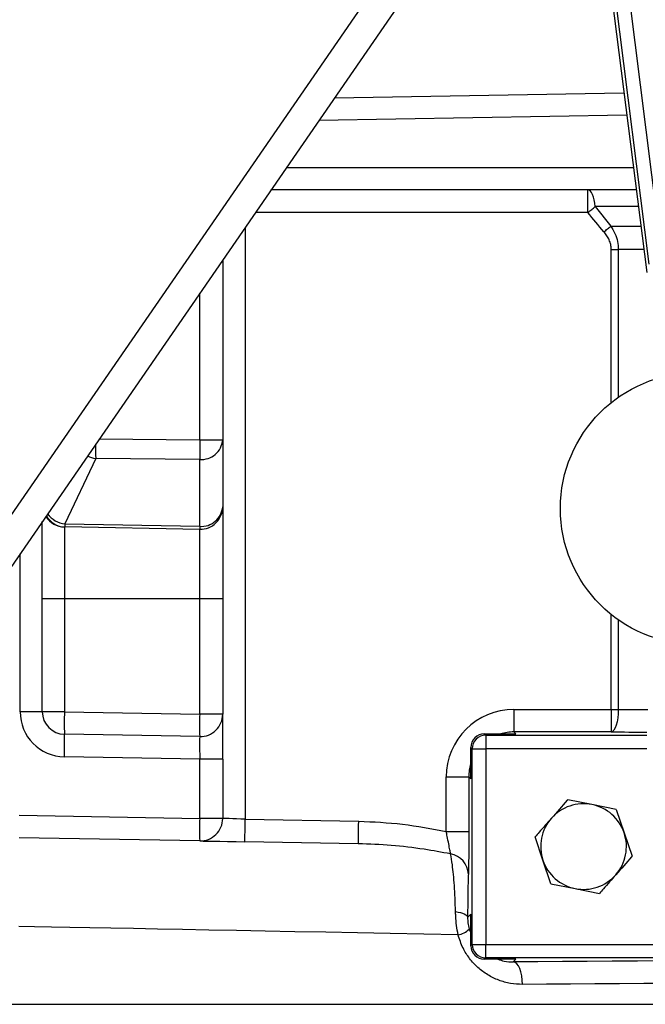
# Model space of a CAD drawing. Header units: millimetres. Extents: x 2267 to 4635, y 1105 to 5811.
# Tile 3 of 23: x 2887 to 3164, y 2435 to 2871. Entities that reach past the tile are written whole.
import ezdxf

# ---------------------------------------------------------------- set-up
doc = ezdxf.new("R2010")
doc.units = ezdxf.units.MM
doc.header["$LTSCALE"] = 2

msp = doc.modelspace()

# ---------------------------------------------------------------- linework, layer by layer
at = {"color": 7, "linetype": 'Continuous', "lineweight": 25}
for p, q in [((3145.21, 2914.53), (3164.87, 2759.35)), ((3165.95, 2763.05), (3146.76, 2914.53)), ((3152.81, 2914.53), (3171.9, 2763.81)), ((2776.33, 2496.63), (3058.99, 2906.94)), ((3070.84, 2901.26), (2778.63, 2477.09)), ((3026.42, 2836.79), (3154.78, 2839.03)), ((3160.24, 2795.93), (2998.27, 2795.93)), ((3138.81, 2785.93), (3138.81, 2795.93)), ((3142.03, 2788.51), (3148.98, 2779.9)), ((3149.15, 2769.55), (3152.27, 2769.55)), ((2976.86, 2764.85), (2976.86, 2685)), ((2966.69, 2685), (2976.86, 2685)), ((2976.86, 2685), (2976.86, 2655.31)), ((2920.55, 2676.81), (2906.91, 2647.69)), ((2966.69, 2676.34), (2920.55, 2676.81)), ((2966.69, 2646.65), (2966.69, 2676.34)), ((2976.86, 2655.31), (2976.86, 2614.53)), ((2896.86, 2614.53), (2896.86, 2648.72)), ((2906.91, 2646.35), (2906.69, 2646.36)), ((2906.69, 2646.36), (2906.69, 2614.53)), ((2906.91, 2647.69), (2966.69, 2646.65)), ((2966.69, 2645.31), (2906.91, 2646.35)), ((2966.69, 2614.53), (2966.69, 2645.31)), ((2906.69, 2614.53), (2896.86, 2614.53)), ((2896.86, 2564.36), (2896.86, 2614.53)), ((2966.69, 2614.53), (2906.69, 2614.53)), ((2906.69, 2614.53), (2906.69, 2564.36)), ((2976.86, 2614.53), (2966.69, 2614.53)), ((2966.69, 2563.31), (2966.69, 2614.53)), ((2976.86, 2614.53), (2976.86, 2563.31)), ((3105.98, 2565.4), (3105.98, 2555.4)), ((3105.98, 2565.4), (3149.15, 2565.4)), ((3149.15, 2565.4), (3152.27, 2565.4)), ((3149.15, 2565.4), (3149.15, 2555.4)), ((2896.86, 2564.36), (2887.04, 2564.36)), ((2906.69, 2564.36), (2896.86, 2564.36)), ((2906.69, 2564.36), (2966.69, 2563.31)), ((2976.86, 2563.31), (2966.69, 2563.31)), ((2976.86, 2543.31), (2976.86, 2563.31)), ((2966.69, 2553.31), (2906.69, 2554.36)), ((3092.86, 2554.53), (3093.46, 2553.93)), ((3092.86, 2554.53), (3106.86, 2554.53)), ((3093.46, 2553.93), (3093.46, 2547.93)), ((3105.98, 2555.4), (3106.86, 2554.53)), ((3149.15, 2555.4), (3105.98, 2555.4)), ((3087.46, 2547.93), (3086.86, 2548.53)), ((3086.86, 2534.53), (3086.86, 2548.53)), ((3087.46, 2547.93), (3093.46, 2547.93)), ((3087.46, 2461.12), (3087.46, 2547.93)), ((3093.46, 2547.93), (3093.46, 2461.12)), ((2966.69, 2543.31), (2906.69, 2544.36)), ((2976.86, 2543.31), (2966.69, 2543.31)), ((2966.69, 2517.02), (2966.69, 2543.31)), ((2976.86, 2543.31), (2976.86, 2517.02)), ((3075.99, 2511.18), (3075.99, 2535.41)), ((3075.99, 2535.41), (3085.99, 2535.41)), ((3085.99, 2535.41), (3085.99, 2511.18)), ((3086.86, 2534.53), (3085.99, 2535.41)), ((3140.59, 2523.16), (3129.84, 2525.31)), ((3151.35, 2521), (3140.59, 2523.16)), ((2886.69, 2518.42), (2966.69, 2517.02)), ((2976.86, 2517.02), (2966.69, 2517.02)), ((3151.35, 2521), (3154.86, 2510.61)), ((2986.86, 2516.68), (3037.17, 2515.8)), ((2966.69, 2507.03), (2886.69, 2508.42)), ((3075.99, 2511.18), (3085.99, 2511.18)), ((3118.86, 2498.45), (3115.35, 2508.84)), ((3154.86, 2510.61), (3158.37, 2500.22)), ((3036.99, 2505.8), (2986.69, 2506.68)), ((3122.37, 2488.05), (3118.86, 2498.45)), ((3122.37, 2488.05), (3133.13, 2485.9)), ((3133.13, 2485.9), (3143.89, 2483.74)), ((3085.45, 2473.11), (3086.86, 2474.53)), ((3086.86, 2460.53), (3086.86, 2474.53)), ((3086.12, 2467.94), (3086.86, 2466.28)), ((3086.86, 2460.53), (3087.46, 2461.12)), ((3087.46, 2461.12), (3093.46, 2461.12)), ((3093.46, 2455.12), (3093.46, 2461.12)), ((3093.46, 2461.12), (3480.27, 2461.12)), ((3093.46, 2455.12), (3092.86, 2454.53)), ((3106.86, 2454.53), (3092.86, 2454.53)), ((3480.27, 2455.12), (3093.46, 2455.12)), ((3106.86, 2454.53), (3105.69, 2453.36))]:
    msp.add_line(p, q, dxfattribs=at)
at = {"color": 8, "linetype": 'Continuous', "lineweight": 25}
for p, q in [((3156.04, 2829.05), (3019.45, 2826.67)), ((3005.16, 2805.93), (3158.97, 2805.93)), ((3161.18, 2788.51), (3142.03, 2788.51)), ((3138.81, 2785.93), (2991.38, 2785.93)), ((2986.86, 2779.37), (2986.86, 2516.68)), ((3148.98, 2779.9), (3162.27, 2779.9)), ((3149.15, 2701.58), (3149.15, 2769.55)), ((3163.58, 2769.55), (3152.27, 2769.55)), ((3152.27, 2769.55), (3152.27, 2703.92)), ((2966.69, 2685), (2966.69, 2750.08)), ((2922.16, 2685.45), (2966.69, 2685)), ((2887.04, 2564.36), (2887.04, 2634.46)), ((3149.15, 2565.4), (3149.15, 2607.48)), ((3152.27, 2605.14), (3152.27, 2565.4)), ((3093.46, 2553.93), (3164.87, 2553.93)), ((3164.87, 2547.93), (3093.46, 2547.93)), ((2854.86, 2434.53), (3718.86, 2434.53))]:
    msp.add_line(p, q, dxfattribs=at)
at = {"color": 7, "linetype": 'Continuous', "lineweight": 25, "flags": 128}
for points in [[(3142.03, 2788.51), (3141.84, 2790.05), (3141.58, 2791.48), (3141.24, 2792.76), (3140.84, 2793.86), (3140.38, 2794.74), (3139.88, 2795.39), (3139.36, 2795.79), (3138.81, 2795.93)], [(3138.81, 2785.93), (3139.23, 2786.26), (3139.64, 2786.59), (3140.05, 2786.92), (3140.46, 2787.25), (3140.86, 2787.57), (3141.25, 2787.89), (3141.64, 2788.21), (3142.03, 2788.51)], [(3145.91, 2777.31), (3146.3, 2777.65), (3146.7, 2777.98), (3147.09, 2778.31), (3147.48, 2778.64), (3147.86, 2778.96), (3148.24, 2779.28), (3148.61, 2779.59), (3148.98, 2779.9)], [(3152.27, 2565.4), (3152.2, 2563.47), (3152.02, 2561.61), (3151.73, 2559.9), (3151.34, 2558.39), (3150.87, 2557.15), (3150.33, 2556.21), (3149.75, 2555.62), (3149.15, 2555.4)], [(2986.86, 2516.68), (2984.91, 2516.74), (2983.04, 2516.81), (2981.31, 2516.87), (2979.79, 2516.92), (2978.55, 2516.97), (2977.62, 2517), (2977.05, 2517.02), (2976.86, 2517.02)], [(2986.69, 2506.68), (2986.69, 2506.87), (2986.7, 2507.44), (2986.72, 2508.36), (2986.74, 2509.61), (2986.77, 2511.12), (2986.8, 2512.85), (2986.83, 2514.73), (2986.86, 2516.68)], [(3036.99, 2505.8), (3037, 2505.99), (3037.01, 2506.56), (3037.02, 2507.48), (3037.04, 2508.73), (3037.07, 2510.24), (3037.1, 2511.97), (3037.13, 2513.85), (3037.17, 2515.8)], [(2966.69, 2507.03), (2967.07, 2507.02), (2968.21, 2507), (2970.06, 2506.97), (2972.55, 2506.92), (2975.58, 2506.87), (2979.03, 2506.81), (2982.79, 2506.75), (2986.69, 2506.68)], [(3080.1, 2475.7), (3081.24, 2475.49), (3082.28, 2475.23), (3083.19, 2474.94), (3083.97, 2474.62), (3084.59, 2474.27), (3085.05, 2473.89), (3085.34, 2473.51), (3085.45, 2473.11)], [(3109.79, 2443.36), (3109.7, 2445.29), (3109.46, 2447.15), (3109.08, 2448.87), (3108.57, 2450.38), (3107.95, 2451.62), (3107.24, 2452.55), (3106.48, 2453.14), (3105.69, 2453.36)]]:
    msp.add_lwpolyline(points, dxfattribs=at)
at = {"color": 8, "linetype": 'Continuous', "lineweight": 25, "flags": 128}
msp.add_lwpolyline([(3081.22, 2465.35), (3065.98, 2465.64), (3051.09, 2465.93), (3036.6, 2466.2), (3022.52, 2466.47), (3008.87, 2466.73), (2995.69, 2466.98), (2982.98, 2467.23), (2970.77, 2467.46), (2959.08, 2467.68), (2947.93, 2467.9), (2937.35, 2468.1), (2927.33, 2468.29), (2917.91, 2468.47), (2909.1, 2468.64), (2900.9, 2468.79), (2893.35, 2468.94), (2886.44, 2469.07)], dxfattribs=at)
at = {"color": 7, "linetype": 'Continuous', "lineweight": 25}
msp.add_circle((3186.86, 2654.53), 60.3, dxfattribs=at)
at = {"color": 8, "linetype": 'Continuous', "lineweight": 25}
for centre, radius, start, end in [((3218.15, 2680.85), 297.63, 179.57, 180.7774), ((2922.1, 2688.39), 11.69, 243.9075, 262.38), ((2907.15, 2655.97), 9.62, 208.4819, 268.5527), ((2908.38, 2659.11), 11.51, 217.2584, 262.655)]:
    msp.add_arc(centre, radius, start, end, dxfattribs=at)
at = {"color": 7, "linetype": 'Continuous', "lineweight": 25}
for centre, radius, start, end in [((3302.53, 2680.67), 335.87, 179.2614, 180.7386), ((2967.46, 2685.74), 9.43, 265.2914, 355.5074), ((2967.46, 2656.05), 9.43, 265.2914, 355.5074), ((2966.86, 2655.31), 10, 269, 0), ((2906.86, 2656.36), 10, 212.4544, 269), ((2936.03, 2647.02), 29.13, 178.6825, 181.3175), ((2995.64, 2645.98), 28.96, 178.6747, 181.3253), ((2907.04, 2564.36), 20, 180, 269), ((2906.86, 2564.36), 10, 180, 269), ((3049.92, 2559.36), 143.32, 178.001, 181.999), ((3109.91, 2558.31), 143.31, 178.0009, 181.9991), ((2966.86, 2563.31), 10, 269, 0), ((2763.39, 2549.36), 143.38, 358.0019, 1.9981), ((3093.46, 2547.93), 6, 90.0225, 179.9775), ((3136.86, 2504.53), 19, 78.6714, 138.6714), ((3136.86, 2504.53), 19, 18.6714, 78.6714), ((3109.92, 2512.03), 143.32, 178.001, 181.999), ((2966.86, 2517.02), 10, 269, 0), ((3136.86, 2504.53), 19, 138.6714, 198.6714), ((3136.86, 2504.53), 19, 318.6714, 18.6714), ((3076.26, 2491.89), 9.52, 2.212, 80.1114), ((3136.86, 2504.53), 19, 198.6714, 258.6714), ((3136.86, 2504.53), 19, 258.6714, 318.6714), ((3079.56, 2474.44), 9.24, 280.3717, 315.2383), ((3093.46, 2461.13), 6, 180.0225, 269.9775)]:
    msp.add_arc(centre, radius, start, end, dxfattribs=at)
for centre, major_axis, ratio, start_param, end_param in [((3105.99, 2535.4), (21.22, -21.22), 0.999695, 2.356347, 3.926839), ((2966.86, 2543.31), (-0.17, 10), 0.017429, 6.282577, 7.853068), ((3092.86, 2548.53), (-4.24, 4.24), 0.999695, 5.497939, 7.068431), ((3092.86, 2460.53), (-4.24, -4.24), 0.999695, 5.497939, 7.068431), ((3286.86, 2446.32), (442, 0), 0.017455, 1.14846, 1.993133), ((3286.86, 2436.32), (432, 0), 0.017859, 1.14846, 1.993133)]:
    msp.add_ellipse(centre, major_axis=major_axis, ratio=ratio, start_param=start_param, end_param=end_param, dxfattribs=at)
at = {"color": 8, "linetype": 'Continuous', "lineweight": 25}
for centre, major_axis, ratio, start_param, end_param in [((3286.86, 2572.73), (432, 0), 0.017859, 4.395554, 4.427436), ((3105.99, 2535.4), (14.15, -14.15), 0.999391, 2.356347, 2.653483), ((3286.86, 2562.74), (442, 0), 0.017455, 4.395554, 4.432768), ((3105.99, 2535.4), (14.15, -14.15), 0.999391, 3.629702, 3.926839)]:
    msp.add_ellipse(centre, major_axis=major_axis, ratio=ratio, start_param=start_param, end_param=end_param, dxfattribs=at)
at = {"color": 7, "linetype": 'Continuous', "lineweight": 25}
msp.add_open_spline([(3145.91, 2777.31), (3143.51, 2780.16), (3141.15, 2783.03), (3138.81, 2785.93)], degree=3, dxfattribs=at)
for points, knots in [([(3148.98, 2779.9), (3149.6, 2778.84), (3150.86, 2776.67), (3152.04, 2773.15), (3152.19, 2770.72), (3152.27, 2769.55)], [0, 0, 0, 0, 0.336073, 0.682622, 1, 1, 1, 1]), ([(3149.15, 2769.55), (3149.15, 2770.27), (3149.07, 2770.98), (3148.75, 2772.38), (3148.51, 2773.06), (3147.93, 2774.37), (3147.58, 2774.99), (3146.8, 2776.19), (3146.37, 2776.76), (3145.91, 2777.31)], [0, 0, 0, 0, 0.25, 0.25, 0.5, 0.5, 0.75, 0.75, 1, 1, 1, 1]), ([(3129.84, 2525.31), (3129.77, 2525.23), (3127.38, 2522.52), (3124.95, 2519.76), (3122.59, 2517.08)], [0, 0, 0, 0, 0.029878, 1, 1, 1, 1]), ([(3122.59, 2517.08), (3120.77, 2515), (3118.34, 2512.23), (3115.94, 2509.51), (3115.35, 2508.84)], [0, 0, 0, 0, 0.751889, 1, 1, 1, 1]), ([(3037.17, 2515.8), (3043.66, 2515.5), (3056.71, 2514.9), (3069.54, 2512.43), (3075.99, 2511.18)], [0, 0, 0, 0, 0.497555, 1, 1, 1, 1]), ([(3077.89, 2501.27), (3077.8, 2501.82), (3077.61, 2502.93), (3077.07, 2505.72), (3076.5, 2508.58), (3076.13, 2510.47), (3075.99, 2511.18)], [0, 0, 0, 0, 0.268904, 0.537029, 0.825156, 1, 1, 1, 1]), ([(3085.99, 2511.18), (3085.98, 2508.84), (3085.97, 2504.16), (3085.91, 2497.97), (3085.84, 2494.1), (3085.79, 2492.68), (3085.77, 2492.26)], [0, 0, 0, 0, 0.2924618, 0.5850406, 0.8742836, 1, 1, 1, 1]), ([(3077.89, 2501.27), (3073.98, 2501.98), (3065.27, 2503.58), (3051.62, 2505.22), (3041.88, 2505.61), (3036.99, 2505.8)], [0, 0, 0, 0, 0.289712, 0.644135, 1, 1, 1, 1]), ([(3080.1, 2475.7), (3080.04, 2477.7), (3079.9, 2481.77), (3079.58, 2487.29), (3079.18, 2492.27), (3078.63, 2497.29), (3078.17, 2499.78), (3077.89, 2501.27)], [0, 0, 0, 0, 0.178809, 0.36279, 0.542663, 0.72712, 1, 1, 1, 1]), ([(3158.37, 2500.22), (3158.3, 2500.14), (3155.92, 2497.42), (3153.49, 2494.66), (3151.13, 2491.98)], [0, 0, 0, 0, 0.029877, 1, 1, 1, 1]), ([(3085.77, 2492.26), (3085.74, 2491.47), (3085.68, 2489.87), (3085.6, 2486.47), (3085.53, 2482.34), (3085.48, 2477.84), (3085.46, 2474.57), (3085.45, 2473.11)], [0, 0, 0, 0, 0.20415, 0.413797, 0.618129, 0.829781, 1, 1, 1, 1]), ([(3151.13, 2491.98), (3149.3, 2489.9), (3146.87, 2487.14), (3144.48, 2484.42), (3143.89, 2483.74)], [0, 0, 0, 0, 0.751876, 1, 1, 1, 1]), ([(3081.22, 2465.35), (3080.98, 2466.72), (3080.5, 2469.5), (3080.2, 2472.99), (3080.12, 2475.03), (3080.1, 2475.7)], [0, 0, 0, 0, 0.396231, 0.804117, 1, 1, 1, 1]), ([(3085.45, 2473.11), (3085.47, 2472.29), (3085.5, 2470.6), (3085.91, 2468.84), (3086.12, 2467.94)], [0, 0, 0, 0, 0.485229, 1, 1, 1, 1]), ([(3109.79, 2443.36), (3107.99, 2443.44), (3104.41, 2443.61), (3099.2, 2445.09), (3094.33, 2447.47), (3089.95, 2450.71), (3086.25, 2454.76), (3083.12, 2459.59), (3081.88, 2463.37), (3081.22, 2465.35)], [0, 0, 0, 0, 0.142553, 0.285107, 0.427832, 0.570507, 0.708786, 0.84697, 1, 1, 1, 1]), ([(3098.87, 2454.53), (3099.8, 2454.22), (3102.01, 2453.47), (3104.34, 2453.4), (3105.69, 2453.36)], [0, 0, 0, 0, 0.421192, 1, 1, 1, 1])]:
    msp.add_open_spline(points, degree=3, knots=knots, dxfattribs=at)

doc.saveas('drawing.dxf')
